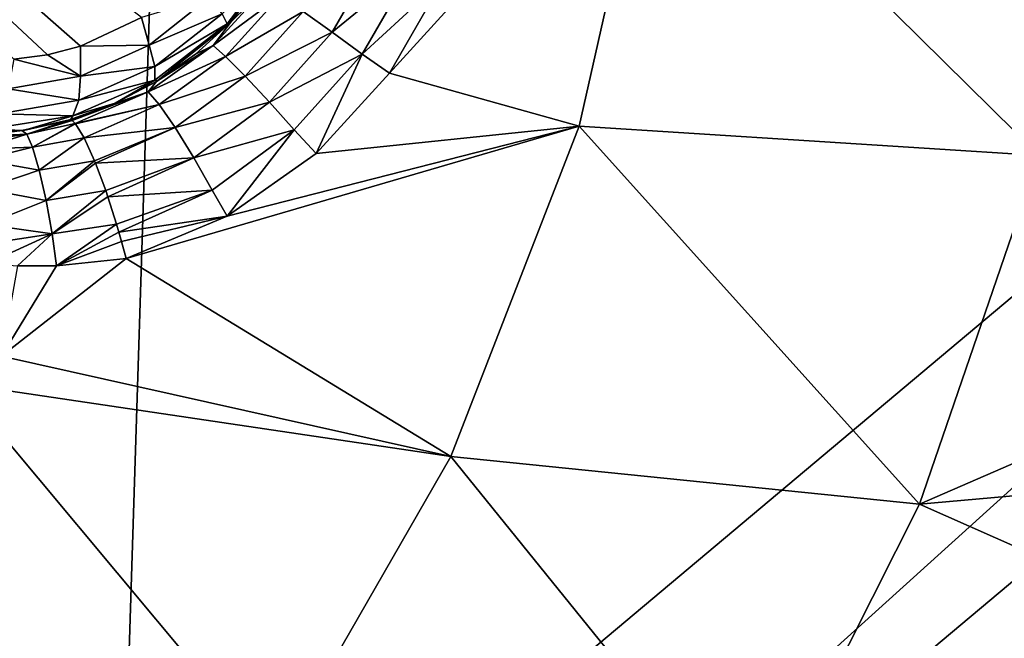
# Model space of a CAD drawing. Header units: metres. Extents: x -206 to 75, y -104 to 104.
# Tile 33 of 256: x -165.61 to -163.5, y -51.61 to -50.29. Entities that reach past the tile are written whole.
import ezdxf

# ---------------------------------------------------------------- set-up
doc = ezdxf.new("R2010")
doc.units = ezdxf.units.M
doc.layers.add('solid_01_1-CONSUMER_THERM_B_125288', color=7, linetype='CONTINUOUS')

msp = doc.modelspace()

# ---------------------------------------------------------------- linework, layer by layer
at = {"layer": 'solid_01_1-CONSUMER_THERM_B_125288'}
for points in [[(-161.762909, 63.471695), (-165.744736, -63.528877), (-165.762909, 63.471123)], [(-161.762909, 63.471695), (-161.744736, -63.528305), (-165.744736, -63.528877)], [(-185.595474, -63.627823, 75.400002), (-76.395485, -63.61998, 75.400002), (-169.283783, -42.467205, 75.400002)], [(-76.395485, -63.61998, 75.400002), (-168.500031, -42.528885, 75.400002), (-169.283783, -42.467205, 75.400002)], [(-76.395485, -63.61998, 75.400002), (-93.500031, -42.528851, 75.400002), (-168.500031, -42.528885, 75.400002)], [(-163.77121, -52.235397, 13.5), (-163.45372, -52.554317, 13.5), (-154.418198, -43.518776, 13.5)], [(-163.503098, -51.942665, 13.5), (-163.77121, -52.235397, 13.5), (-154.418198, -43.518776, 13.5)], [(-166.567307, -54.07402, 3.45631), (-157.153519, -45.565086, 3.5), (-166.86647, -53.71759, 3.5)], [(-166.5186, -55.000294, 3.5), (-166.86647, -53.71759, 3.5), (-157.153519, -45.565086, 3.5)], [(-166.567307, -54.07402, 3.45631), (-156.853165, -45.922932, 3.455959), (-157.153519, -45.565086, 3.5)], [(-166.5186, -55.000294, 3.5), (-157.153519, -45.565086, 3.5), (-166.050476, -54.944885, 3.5)], [(-166.050476, -54.944885, 3.5), (-157.153519, -45.565086, 3.5), (-165.58876, -54.853046, 3.5)], [(-165.58876, -54.853046, 3.5), (-157.153519, -45.565086, 3.5), (-165.135071, -54.725094, 3.5)], [(-165.135071, -54.725094, 3.5), (-157.153519, -45.565086, 3.5), (-164.693161, -54.562061, 3.5)], [(-164.693161, -54.562061, 3.5), (-157.153519, -45.565086, 3.5), (-164.265396, -54.364864, 3.5)], [(-164.265396, -54.364864, 3.5), (-157.153519, -45.565086, 3.5), (-163.854111, -54.134529, 3.5)], [(-163.854111, -54.134529, 3.5), (-157.153519, -45.565086, 3.5), (-163.462692, -53.87299, 3.5)], [(-166.567307, -54.07402, 3.45631), (-166.277191, -54.419666, 3.325905), (-156.853165, -45.922932, 3.455959)], [(-166.277191, -54.419666, 3.325905), (-156.5634, -46.268169, 3.325387), (-156.853165, -45.922932, 3.455959)], [(-166.277191, -54.419666, 3.325905), (-166.007874, -54.740528, 3.113388), (-156.5634, -46.268169, 3.325387)], [(-166.007874, -54.740528, 3.113388), (-156.294418, -46.588634, 3.112886), (-156.5634, -46.268169, 3.325387)], [(-166.007874, -54.740528, 3.113388), (-165.768875, -55.025276, 2.826262), (-156.294418, -46.588634, 3.112886)], [(-165.768875, -55.025276, 2.826262), (-156.05571, -46.873039, 2.825941), (-156.294418, -46.588634, 3.112886)], [(-165.768875, -55.025276, 2.826262), (-165.568619, -55.263859, 2.474663), (-156.05571, -46.873039, 2.825941)], [(-165.568619, -55.263859, 2.474663), (-155.855667, -47.111359, 2.474663), (-156.05571, -46.873039, 2.825941)], [(-165.568619, -55.263859, 2.474663), (-165.414322, -55.447701, 2.071429), (-155.855667, -47.111359, 2.474663)], [(-165.414322, -55.447701, 2.071429), (-155.70137, -47.295197, 2.071429), (-155.855667, -47.111359, 2.474663)], [(-165.337982, -55.538654, 1.8802), (-155.70137, -47.295197, 2.071429), (-165.414322, -55.447701, 2.071429)], [(-165.337982, -55.538654, 1.8802), (-155.62529, -47.385834, 1.880731), (-155.70137, -47.295197, 2.071429)], [(-165.337982, -55.538654, 1.8802), (-155.523346, -47.507298, 1.720659), (-155.62529, -47.385834, 1.880731)], [(-165.337982, -55.538654, 1.8802), (-165.235962, -55.660202, 1.720235), (-155.523346, -47.507298, 1.720659)], [(-165.235962, -55.660202, 1.720235), (-155.40094, -47.65313, 1.600154), (-155.523346, -47.507298, 1.720659)], [(-165.235962, -55.660202, 1.720235), (-165.113495, -55.806095, 1.599859), (-155.40094, -47.65313, 1.600154)], [(-165.113495, -55.806095, 1.599859), (-155.264297, -47.815922, 1.525335), (-155.40094, -47.65313, 1.600154)], [(-165.113495, -55.806095, 1.599859), (-164.976822, -55.968929, 1.525184), (-155.264297, -47.815922, 1.525335)], [(-164.976822, -55.968929, 1.525184), (-164.83345, -56.139744, 1.5), (-155.264297, -47.815922, 1.525335)], [(-155.264297, -47.815922, 1.525335), (-164.83345, -56.139744, 1.5), (-155.120499, -47.987244, 1.5)], [(-155.120499, -47.987244, 1.5), (-164.83345, -56.139744, 1.5), (-65.493088, -75.014526, 1.5)], [(-167.096085, -55.276493, 72.400002), (-167.096558, -48.626495, 72.400002), (-156.746552, -48.625751, 72.400002)], [(-167.096085, -55.276493, 72.400002), (-156.746552, -48.625751, 72.400002), (-159.67424, -53.896561, 72.400002)], [(-165.476288, -50.347782, 16.603502), (-165.345734, -50.286274, 16.639137), (-166.989258, -49.018784, 15.440842)], [(-165.546524, -50.36594, 16.580477), (-165.476288, -50.347782, 16.603502), (-166.989258, -49.018784, 15.440842)], [(-165.618652, -50.375061, 16.554106), (-165.546524, -50.36594, 16.580477), (-166.989258, -49.018784, 15.440842)], [(-164.244949, -49.777412, 18.238981), (-164.701462, -50.204762, 18.336405), (-164.816971, -50.405216, 18.336372)], [(-164.412018, -50.518291, 18.186367), (-164.244949, -49.777412, 18.238981), (-164.816971, -50.405216, 18.336372)], [(-163.42984, -50.580948, 17.754953), (-164.244949, -49.777412, 18.238981), (-164.412018, -50.518291, 18.186367)], [(-163.274307, -49.807148, 17.80394), (-164.244949, -49.777412, 18.238981), (-163.42984, -50.580948, 17.754953)], [(-165.078217, -50.220249, 18.170752), (-165.036255, -50.135979, 18.098516), (-165.156143, -50.296921, 18.104654)], [(-165.155334, -50.296089, 16.877523), (-165.156143, -50.296921, 18.104654), (-165.036255, -50.135979, 18.098516)], [(-165.155334, -50.296089, 16.877523), (-165.036255, -50.135979, 18.098516), (-165.036041, -50.135597, 16.884197)], [(-165.042633, -50.142288, 16.849575), (-165.155334, -50.296089, 16.877523), (-165.036041, -50.135597, 16.884197)], [(-165.173843, -50.278481, 16.767014), (-165.163208, -50.30019, 16.839653), (-165.042633, -50.142288, 16.849575)], [(-165.042633, -50.142288, 16.849575), (-165.163208, -50.30019, 16.839653), (-165.155334, -50.296089, 16.877523)], [(-164.938843, -50.317863, 18.3398), (-164.838699, -50.144341, 18.3398), (-165.000656, -50.273552, 18.302893)], [(-164.938843, -50.317863, 18.3398), (-164.766129, -50.176491, 18.349483), (-164.838699, -50.144341, 18.3398)], [(-164.938843, -50.317863, 18.3398), (-164.874695, -50.36462, 18.349483), (-164.766129, -50.176491, 18.349483)], [(-164.766129, -50.176491, 18.349483), (-164.874695, -50.36462, 18.349483), (-164.701462, -50.204762, 18.336405)], [(-165.192902, -50.346451, 18.180346), (-165.078217, -50.220249, 18.170752), (-165.156143, -50.296921, 18.104654)], [(-165.049332, -50.239491, 18.242765), (-165.078217, -50.220249, 18.170752), (-165.192902, -50.346451, 18.180346)], [(-164.874695, -50.36462, 18.349483), (-164.816971, -50.405216, 18.336372), (-164.701462, -50.204762, 18.336405)], [(-165.166565, -50.36948, 18.252228), (-165.049332, -50.239491, 18.242765), (-165.192902, -50.346451, 18.180346)], [(-165.000656, -50.273552, 18.302893), (-165.049332, -50.239491, 18.242765), (-165.166565, -50.36948, 18.252228)], [(-165.32933, -50.345345, 16.679848), (-165.20018, -50.242725, 16.704649), (-165.345734, -50.286274, 16.639137)], [(-165.173843, -50.278481, 16.767014), (-165.20018, -50.242725, 16.704649), (-165.32933, -50.345345, 16.679848)], [(-165.173843, -50.278481, 16.767014), (-165.32933, -50.345345, 16.679848), (-165.317215, -50.391304, 16.739864)], [(-165.173843, -50.278481, 16.767014), (-165.317215, -50.391304, 16.739864), (-165.163208, -50.30019, 16.839653)], [(-165.124512, -50.411587, 18.312248), (-165.000656, -50.273552, 18.302893), (-165.166565, -50.36948, 18.252228)], [(-164.938843, -50.317863, 18.3398), (-165.000656, -50.273552, 18.302893), (-165.124512, -50.411587, 18.312248)], [(-165.32933, -50.345345, 16.679848), (-165.345734, -50.286274, 16.639137), (-165.476288, -50.347782, 16.603502)], [(-165.163208, -50.30019, 16.839653), (-165.317566, -50.420567, 16.81061), (-165.312073, -50.421886, 16.856203)], [(-165.317215, -50.391304, 16.739864), (-165.317566, -50.420567, 16.81061), (-165.163208, -50.30019, 16.839653)], [(-165.312073, -50.421886, 16.856203), (-165.156143, -50.296921, 18.104654), (-165.155334, -50.296089, 16.877523)], [(-165.163208, -50.30019, 16.839653), (-165.312073, -50.421886, 16.856203), (-165.155334, -50.296089, 16.877523)], [(-165.312073, -50.421886, 16.856203), (-165.230728, -50.364857, 18.112694), (-165.156143, -50.296921, 18.104654)], [(-165.192902, -50.346451, 18.180346), (-165.156143, -50.296921, 18.104654), (-165.230728, -50.364857, 18.112694)], [(-165.072571, -50.467186, 18.349087), (-164.938843, -50.317863, 18.3398), (-165.124512, -50.411587, 18.312248)], [(-165.072571, -50.467186, 18.349087), (-164.874695, -50.36462, 18.349483), (-164.938843, -50.317863, 18.3398)], [(-165.476288, -50.41148, 16.640163), (-165.32933, -50.345345, 16.679848), (-165.476288, -50.347782, 16.603502)], [(-165.317215, -50.391304, 16.739864), (-165.32933, -50.345345, 16.679848), (-165.476288, -50.41148, 16.640163)], [(-165.331528, -50.445278, 18.198986), (-165.192902, -50.346451, 18.180346), (-165.313721, -50.422886, 18.12392)], [(-165.166565, -50.36948, 18.252228), (-165.192902, -50.346451, 18.180346), (-165.331528, -50.445278, 18.198986)], [(-165.192902, -50.346451, 18.180346), (-165.230728, -50.364857, 18.112694), (-165.313721, -50.422886, 18.12392)], [(-165.476288, -50.41148, 16.640163), (-165.546524, -50.36594, 16.580477), (-165.618652, -50.375061, 16.554106)], [(-165.476288, -50.41148, 16.640163), (-165.476288, -50.347782, 16.603502), (-165.546524, -50.36594, 16.580477)], [(-165.312073, -50.421886, 16.856203), (-165.313721, -50.422886, 18.12392), (-165.230728, -50.364857, 18.112694)], [(-165.072571, -50.467186, 18.349087), (-165.019745, -50.526436, 18.358753), (-164.874695, -50.36462, 18.349483)], [(-164.874695, -50.36462, 18.349483), (-165.019745, -50.526436, 18.358753), (-164.973129, -50.576458, 18.346264)], [(-164.874695, -50.36462, 18.349483), (-164.973129, -50.576458, 18.346264), (-164.816971, -50.405216, 18.336372)], [(-165.476288, -50.41148, 16.640163), (-165.618652, -50.375061, 16.554106), (-165.630234, -50.438976, 16.587652)], [(-165.308365, -50.472107, 18.270638), (-165.166565, -50.36948, 18.252228), (-165.331528, -50.445278, 18.198986)], [(-165.124512, -50.411587, 18.312248), (-165.166565, -50.36948, 18.252228), (-165.308365, -50.472107, 18.270638)], [(-165.317215, -50.391304, 16.739864), (-165.476288, -50.41148, 16.640163), (-165.479843, -50.463123, 16.696571)], [(-165.317215, -50.391304, 16.739864), (-165.479843, -50.463123, 16.696571), (-165.317566, -50.420567, 16.81061)], [(-164.412018, -50.518291, 18.186367), (-164.816971, -50.405216, 18.336372), (-164.973129, -50.576458, 18.346264)], [(-165.479843, -50.463123, 16.696571), (-165.476288, -50.41148, 16.640163), (-165.630234, -50.438976, 16.587652)], [(-165.317566, -50.420567, 16.81061), (-165.49234, -50.496353, 16.7644), (-165.401886, -50.46909, 16.84009)], [(-165.479843, -50.463123, 16.696571), (-165.49234, -50.496353, 16.7644), (-165.317566, -50.420567, 16.81061)], [(-165.331528, -50.445278, 18.198986), (-165.313721, -50.422886, 18.12392), (-165.40387, -50.469975, 18.138186)], [(-165.401886, -50.46909, 16.84009), (-165.40387, -50.469975, 18.138186), (-165.313721, -50.422886, 18.12392)], [(-165.317566, -50.420567, 16.81061), (-165.401886, -50.46909, 16.84009), (-165.312073, -50.421886, 16.856203)], [(-165.401886, -50.46909, 16.84009), (-165.313721, -50.422886, 18.12392), (-165.312073, -50.421886, 16.856203)], [(-165.274338, -50.521175, 18.330465), (-165.124512, -50.411587, 18.312248), (-165.308365, -50.472107, 18.270638)], [(-165.072571, -50.467186, 18.349087), (-165.124512, -50.411587, 18.312248), (-165.274338, -50.521175, 18.330465)], [(-165.479843, -50.463123, 16.696571), (-165.630234, -50.438976, 16.587652), (-165.649429, -50.491898, 16.639467)], [(-165.331528, -50.445278, 18.198986), (-165.40387, -50.469975, 18.138186), (-165.499847, -50.505192, 18.155281)], [(-165.494049, -50.506557, 18.193224), (-165.331528, -50.445278, 18.198986), (-165.499847, -50.505192, 18.155281)], [(-165.494049, -50.506557, 18.193224), (-165.487701, -50.512383, 18.225765), (-165.331528, -50.445278, 18.198986)], [(-165.308365, -50.472107, 18.270638), (-165.331528, -50.445278, 18.198986), (-165.487701, -50.512383, 18.225765)], [(-165.479843, -50.463123, 16.696571), (-165.649429, -50.491898, 16.639467), (-165.49234, -50.496353, 16.7644)], [(-165.497574, -50.50452, 16.820389), (-165.499847, -50.505192, 18.155281), (-165.40387, -50.469975, 18.138186)], [(-165.497574, -50.50452, 16.820389), (-165.40387, -50.469975, 18.138186), (-165.401886, -50.46909, 16.84009)], [(-165.49234, -50.496353, 16.7644), (-165.497574, -50.50452, 16.820389), (-165.401886, -50.46909, 16.84009)], [(-165.308365, -50.472107, 18.270638), (-165.487701, -50.512383, 18.225765), (-165.48671, -50.513557, 18.230297)], [(-165.468201, -50.543606, 18.298187), (-165.308365, -50.472107, 18.270638), (-165.48671, -50.513557, 18.230297)], [(-165.274338, -50.521175, 18.330465), (-165.308365, -50.472107, 18.270638), (-165.468201, -50.543606, 18.298187)], [(-165.23436, -50.585976, 18.367188), (-165.072571, -50.467186, 18.349087), (-165.274338, -50.521175, 18.330465)], [(-165.23436, -50.585976, 18.367188), (-165.019745, -50.526436, 18.358753), (-165.072571, -50.467186, 18.349087)], [(-165.49234, -50.496353, 16.7644), (-165.649429, -50.491898, 16.639467), (-165.673416, -50.525085, 16.701927)], [(-165.49234, -50.496353, 16.7644), (-165.673416, -50.525085, 16.701927), (-165.597656, -50.527378, 16.79719)], [(-165.590607, -50.535225, 18.237627), (-165.499847, -50.505192, 18.155281), (-165.601273, -50.52795, 18.172401)], [(-165.597656, -50.527378, 16.79719), (-165.601273, -50.52795, 18.172401), (-165.499847, -50.505192, 18.155281)], [(-165.49234, -50.496353, 16.7644), (-165.597656, -50.527378, 16.79719), (-165.497574, -50.50452, 16.820389)], [(-165.597656, -50.527378, 16.79719), (-165.499847, -50.505192, 18.155281), (-165.497574, -50.50452, 16.820389)], [(-165.590607, -50.535225, 18.237627), (-165.494049, -50.506557, 18.193224), (-165.499847, -50.505192, 18.155281)], [(-165.590607, -50.535225, 18.237627), (-165.487701, -50.512383, 18.225765), (-165.494049, -50.506557, 18.193224)], [(-165.578705, -50.563068, 18.304129), (-165.487701, -50.512383, 18.225765), (-165.590607, -50.535225, 18.237627)], [(-165.578705, -50.563068, 18.304129), (-165.48671, -50.513557, 18.230297), (-165.487701, -50.512383, 18.225765)], [(-165.578705, -50.563068, 18.304129), (-165.468201, -50.543606, 18.298187), (-165.48671, -50.513557, 18.230297)], [(-165.597656, -50.527378, 16.79719), (-165.673416, -50.525085, 16.701927), (-165.700485, -50.537041, 16.770613)], [(-165.597656, -50.527378, 16.79719), (-165.700485, -50.537041, 16.770613), (-165.601273, -50.52795, 18.172401)], [(-165.601273, -50.52795, 18.172401), (-165.700485, -50.537041, 18.184393), (-165.69751, -50.540443, 18.225878)], [(-165.700485, -50.537041, 16.770613), (-165.700485, -50.537041, 18.184393), (-165.601273, -50.52795, 18.172401)], [(-165.590607, -50.535225, 18.237627), (-165.601273, -50.52795, 18.172401), (-165.69751, -50.540443, 18.225878)], [(-165.590607, -50.535225, 18.237627), (-165.69751, -50.540443, 18.225878), (-165.694443, -50.550713, 18.266207)], [(-165.590607, -50.535225, 18.237627), (-165.694443, -50.550713, 18.266207), (-165.691345, -50.567539, 18.304216)], [(-165.578705, -50.563068, 18.304129), (-165.590607, -50.535225, 18.237627), (-165.691345, -50.567539, 18.304216)], [(-165.446014, -50.592548, 18.352713), (-165.274338, -50.521175, 18.330465), (-165.468201, -50.543606, 18.298187)], [(-165.446014, -50.592548, 18.352713), (-165.443985, -50.597527, 18.356617), (-165.274338, -50.521175, 18.330465)], [(-165.23436, -50.585976, 18.367188), (-165.274338, -50.521175, 18.330465), (-165.443985, -50.597527, 18.356617)], [(-164.412018, -50.518291, 18.186367), (-165.163147, -50.710468, 18.365665), (-165.378799, -50.800667, 18.393747)], [(-164.686081, -51.223286, 18.100073), (-164.412018, -50.518291, 18.186367), (-165.378799, -50.800667, 18.393747)], [(-165.23436, -50.585976, 18.367188), (-165.195221, -50.655041, 18.376822), (-165.019745, -50.526436, 18.358753)], [(-165.019745, -50.526436, 18.358753), (-165.195221, -50.655041, 18.376822), (-165.163147, -50.710468, 18.365665)], [(-164.412018, -50.518291, 18.186367), (-164.973129, -50.576458, 18.346264), (-165.163147, -50.710468, 18.365665)], [(-165.019745, -50.526436, 18.358753), (-165.163147, -50.710468, 18.365665), (-164.973129, -50.576458, 18.346264)], [(-163.685822, -51.324814, 17.674351), (-164.412018, -50.518291, 18.186367), (-164.686081, -51.223286, 18.100073)], [(-163.42984, -50.580948, 17.754953), (-164.412018, -50.518291, 18.186367), (-163.685822, -51.324814, 17.674351)], [(-165.564407, -50.612022, 18.36202), (-165.468201, -50.543606, 18.298187), (-165.578705, -50.563068, 18.304129)], [(-165.564407, -50.612022, 18.36202), (-165.446014, -50.592548, 18.352713), (-165.468201, -50.543606, 18.298187)], [(-165.578705, -50.563068, 18.304129), (-165.691345, -50.567539, 18.304216), (-165.688293, -50.590473, 18.338902)], [(-165.564407, -50.612022, 18.36202), (-165.578705, -50.563068, 18.304129), (-165.688293, -50.590473, 18.338902)], [(-165.564407, -50.612022, 18.36202), (-165.688293, -50.590473, 18.338902), (-165.682724, -50.651974, 18.394554)], [(-165.549591, -50.677029, 18.402063), (-165.446014, -50.592548, 18.352713), (-165.564407, -50.612022, 18.36202)], [(-165.549591, -50.677029, 18.402063), (-165.443985, -50.597527, 18.356617), (-165.446014, -50.592548, 18.352713)], [(-165.549591, -50.677029, 18.402063), (-165.422241, -50.655773, 18.388721), (-165.443985, -50.597527, 18.356617)], [(-165.23436, -50.585976, 18.367188), (-165.443985, -50.597527, 18.356617), (-165.422241, -50.655773, 18.388721)], [(-165.417725, -50.668938, 18.393162), (-165.23436, -50.585976, 18.367188), (-165.422241, -50.655773, 18.388721)], [(-165.417725, -50.668938, 18.393162), (-165.195221, -50.655041, 18.376822), (-165.23436, -50.585976, 18.367188)], [(-163.42984, -50.580948, 17.754953), (-163.685822, -51.324814, 17.674351), (-162.7211, -50.905735, 17.260666)], [(-165.549591, -50.677029, 18.402063), (-165.564407, -50.612022, 18.36202), (-165.682724, -50.651974, 18.394554)], [(-165.549591, -50.677029, 18.402063), (-165.682724, -50.651974, 18.394554), (-165.678329, -50.728355, 18.426958)], [(-165.53627, -50.748482, 18.419601), (-165.422241, -50.655773, 18.388721), (-165.549591, -50.677029, 18.402063)], [(-165.53627, -50.748482, 18.419601), (-165.417725, -50.668938, 18.393162), (-165.422241, -50.655773, 18.388721)], [(-165.399124, -50.727345, 18.402847), (-165.195221, -50.655041, 18.376822), (-165.417725, -50.668938, 18.393162)], [(-165.399124, -50.727345, 18.402847), (-165.394043, -50.74461, 18.402807), (-165.195221, -50.655041, 18.376822)], [(-165.195221, -50.655041, 18.376822), (-165.394043, -50.74461, 18.402807), (-165.163147, -50.710468, 18.365665)], [(-165.53627, -50.748482, 18.419601), (-165.549591, -50.677029, 18.402063), (-165.678329, -50.728355, 18.426958)], [(-165.53627, -50.748482, 18.419601), (-165.399124, -50.727345, 18.402847), (-165.417725, -50.668938, 18.393162)], [(-165.394043, -50.74461, 18.402807), (-165.388474, -50.764252, 18.401201), (-165.163147, -50.710468, 18.365665)], [(-165.388474, -50.764252, 18.401201), (-165.378799, -50.800667, 18.393747), (-165.163147, -50.710468, 18.365665)], [(-165.53627, -50.748482, 18.419601), (-165.678329, -50.728355, 18.426958), (-165.676743, -50.769588, 18.433228)], [(-165.53627, -50.748482, 18.419601), (-165.527542, -50.816566, 18.416395), (-165.399124, -50.727345, 18.402847)], [(-165.399124, -50.727345, 18.402847), (-165.527542, -50.816566, 18.416395), (-165.394043, -50.74461, 18.402807)], [(-165.394043, -50.74461, 18.402807), (-165.527542, -50.816566, 18.416395), (-165.388474, -50.764252, 18.401201)], [(-165.53627, -50.748482, 18.419601), (-165.676743, -50.769588, 18.433228), (-165.675613, -50.811291, 18.432564)], [(-165.53627, -50.748482, 18.419601), (-165.675613, -50.811291, 18.432564), (-165.610443, -50.816166, 18.426382)], [(-165.53627, -50.748482, 18.419601), (-165.610443, -50.816166, 18.426382), (-165.527542, -50.816566, 18.416395)], [(-165.388474, -50.764252, 18.401201), (-165.527542, -50.816566, 18.416395), (-165.378799, -50.800667, 18.393747)], [(-165.644653, -51.008942, 18.393749), (-165.378799, -50.800667, 18.393747), (-165.527542, -50.816566, 18.416395)], [(-164.686081, -51.223286, 18.100073), (-165.378799, -50.800667, 18.393747), (-165.644653, -51.008942, 18.393749)], [(-165.644653, -51.008942, 18.393749), (-165.527542, -50.816566, 18.416395), (-165.610443, -50.816166, 18.426382)], [(-163.685822, -51.324814, 17.674351), (-162.892868, -51.254257, 17.260666), (-162.7211, -50.905735, 17.260666)], [(-164.686081, -51.223286, 18.100073), (-165.644653, -51.008942, 18.393749), (-165.735626, -51.067471, 18.393747)], [(-165.060593, -51.87553, 17.982168), (-165.735626, -51.067471, 18.393747), (-166.037155, -51.528172, 18.299147)], [(-165.060593, -51.87553, 17.982168), (-164.686081, -51.223286, 18.100073), (-165.735626, -51.067471, 18.393747)], [(-164.037338, -52.024487, 17.563679), (-164.686081, -51.223286, 18.100073), (-165.060593, -51.87553, 17.982168)], [(-163.685822, -51.324814, 17.674351), (-164.686081, -51.223286, 18.100073), (-164.037338, -52.024487, 17.563679)], [(-163.685822, -51.324814, 17.674351), (-163.093033, -51.58728, 17.260666), (-162.892868, -51.254257, 17.260666)], [(-163.685822, -51.324814, 17.674351), (-164.037338, -52.024487, 17.563679), (-163.093033, -51.58728, 17.260666)], [(-165.526581, -52.459408, 17.835474), (-166.037155, -51.528172, 18.299147), (-166.397919, -51.943295, 18.185575)], [(-165.526581, -52.459408, 17.835474), (-165.060593, -51.87553, 17.982168), (-166.037155, -51.528172, 18.299147)], [(-164.037338, -52.024487, 17.563679), (-163.320206, -51.9025, 17.260666), (-163.093033, -51.58728, 17.260666)]]:
    msp.add_3dface(points, dxfattribs=at)

doc.saveas('drawing.dxf')
